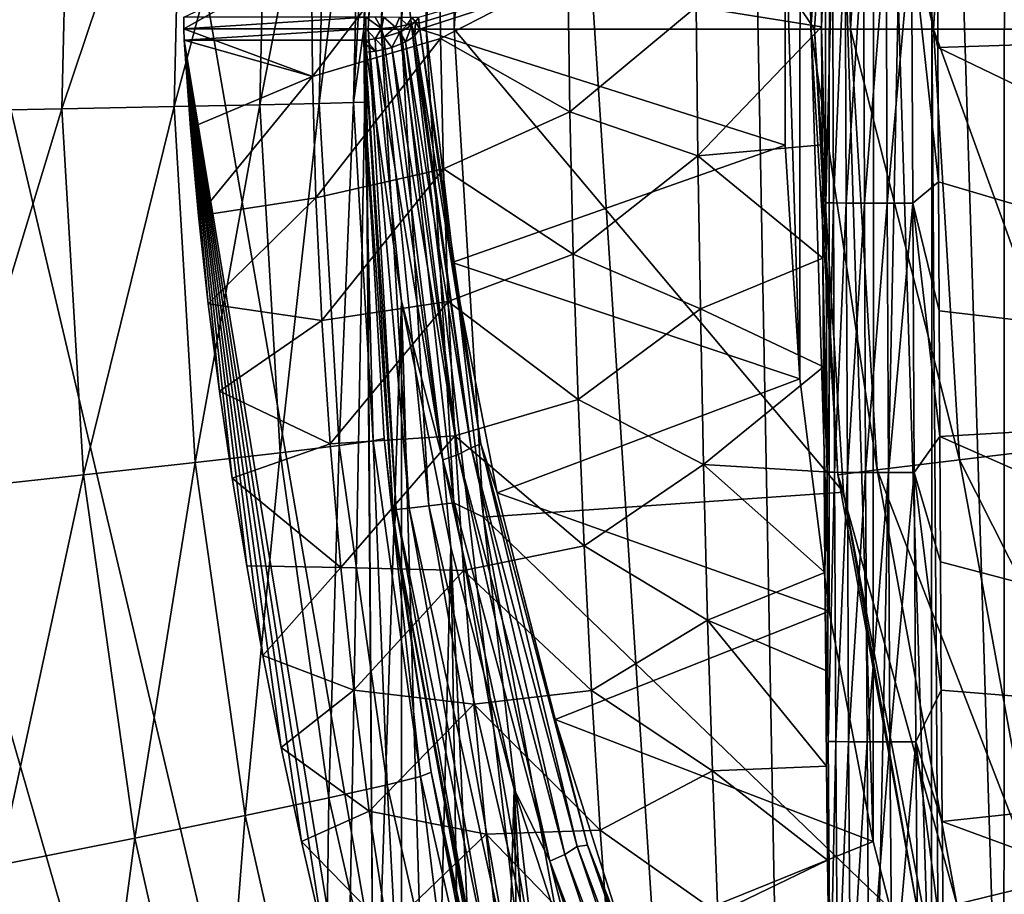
# Model space of a CAD drawing. Header units: metres. Extents: x -109 to 109, y -19 to 107.
# Tile 101 of 256: x -24.91 to -19.45, y 15.7 to 20.56. Entities that reach past the tile are written whole.
import ezdxf

# ---------------------------------------------------------------- set-up
doc = ezdxf.new("R2010")
doc.units = ezdxf.units.M
doc.layers.add('solid_21_412_310_XXX', color=7, linetype='CONTINUOUS')

msp = doc.modelspace()

# ---------------------------------------------------------------- linework, layer by layer
at = {"layer": 'solid_21_412_310_XXX'}
for points in [[(-19.715151, 0.898101, 17.338373), (-18.999298, 27.7437, 17.349897), (-19.895079, 27.459368, 17.335409)], [(-19.715151, 0.898101, 17.338373), (-9.823296, 0.892681, 17.459875), (-18.999298, 27.7437, 17.349897)], [(-19.448763, 13.499672, -52.132038), (-19.443954, 27.525126, -52.132038), (-19.846893, 26.288473, -52.132038)], [(-18.969702, 12.290525, -52.132038), (-19.443954, 27.525126, -52.132038), (-19.448763, 13.499672, -52.132038)], [(-20.444805, 0.898597, 17.326187), (-19.895079, 27.459368, 17.335409), (-20.938921, 27.151268, 17.317684)], [(-20.444805, 0.898597, 17.326187), (-19.715151, 0.898101, 17.338373), (-19.895079, 27.459368, 17.335409)], [(-20.444805, 0.898597, 17.326187), (-20.938921, 27.151268, 17.317684), (-22.130312, 26.826952, 17.296345)], [(-20.444805, 0.898597, 17.326187), (-22.130312, 26.826952, 17.296345), (-23.433863, 26.502331, 17.271643)], [(-20.444805, 0.898597, 17.326187), (-23.433863, 26.502331, 17.271643), (-24.826683, 26.186829, 17.243689)], [(-19.850853, 14.736597, -52.132038), (-19.846893, 26.288473, -52.132038), (-20.17127, 25.02891, -52.132038)], [(-19.448763, 13.499672, -52.132038), (-19.846893, 26.288473, -52.132038), (-19.850853, 14.736597, -52.132038)], [(-20.444805, 0.898597, 17.326187), (-24.826683, 26.186829, 17.243689), (-26.331234, 25.878469, 17.211678)], [(-20.444805, 0.898597, 17.326187), (-26.331234, 25.878469, 17.211678), (-27.562853, 25.648483, 17.184071)], [(-20.444805, 0.898597, 17.326187), (-27.562853, 25.648483, 17.184071), (-28.922421, 25.416235, 17.15213)], [(-29.605223, 0.905836, 17.135508), (-20.444805, 0.898597, 17.326187), (-28.922421, 25.416235, 17.15213)], [(-20.174366, 15.996383, -52.132038), (-20.17127, 25.02891, -52.132038), (-20.415787, 23.75149, -52.132038)], [(-19.850853, 14.736597, -52.132038), (-20.17127, 25.02891, -52.132038), (-20.174366, 15.996383, -52.132038)], [(-20.418015, 17.274012, -52.132038), (-20.415787, 23.75149, -52.132038), (-20.579493, 22.46118, -52.132038)], [(-20.174366, 15.996383, -52.132038), (-20.415787, 23.75149, -52.132038), (-20.418015, 17.274012, -52.132038)], [(-22.832302, 23.278088, -39.132038), (-23, 20.505743, -39.132038), (-22.942003, 22.138048, -33.986221)], [(-22.975529, 20.505743, -39.286549), (-23, 20.505743, -39.132038), (-22.832302, 23.278088, -39.132038)], [(-22.820175, 23.173038, -39.286549), (-22.975529, 20.505743, -39.286549), (-22.832302, 23.278088, -39.132038)], [(-22.904417, 20.505743, -39.42606), (-22.975529, 20.505743, -39.286549), (-22.820175, 23.173038, -39.286549)], [(-22.749544, 23.164783, -39.42606), (-22.904417, 20.505743, -39.42606), (-22.820175, 23.173038, -39.286549)], [(-22.500881, 23.135719, -39.607712), (-22.336355, 23.214449, -39.632038), (-22.5, 20.505743, -39.632038)], [(-22.336355, 23.214449, -39.632038), (-20.5, 20.505732, -39.632038), (-22.5, 20.505743, -39.632038)], [(-22.336355, 23.214449, -39.632038), (-20.338352, 23.075047, -39.632038), (-20.5, 20.505732, -39.632038)], [(-22.749544, 23.164783, -39.42606), (-22.793638, 20.505743, -39.536732), (-22.904417, 20.505743, -39.42606)], [(-22.749544, 23.164783, -39.42606), (-22.639515, 23.151922, -39.536732), (-22.793638, 20.505743, -39.536732)], [(-22.639515, 23.151922, -39.536732), (-22.65406, 20.505743, -39.607712), (-22.793638, 20.505743, -39.536732)], [(-22.639515, 23.151922, -39.536732), (-22.500881, 23.135719, -39.607712), (-22.65406, 20.505743, -39.607712)], [(-22.65406, 20.505743, -39.607712), (-22.500881, 23.135719, -39.607712), (-22.5, 20.505743, -39.632038)], [(-20.338352, 23.075047, -39.632038), (-20.520336, 20.505732, -41.829506), (-20.5, 20.505732, -39.632038)], [(-20.338352, 23.075047, -39.632038), (-20.37072, 22.979185, -41.829506), (-20.520336, 20.505732, -41.829506)], [(-20.299118, 20.505732, -44.018112), (-20.520336, 20.505732, -41.829506), (-20.37072, 22.979185, -41.829506)], [(-20.151115, 22.95252, -44.018112), (-20.299118, 20.505732, -44.018112), (-20.37072, 22.979185, -41.829506)], [(-20.151115, 22.95252, -44.018112), (-19.838882, 20.505732, -46.169186), (-20.299118, 20.505732, -44.018112)], [(-20.151115, 22.95252, -44.018112), (-19.694235, 22.897045, -46.169186), (-19.838882, 20.505732, -46.169186)], [(-19.694235, 22.897045, -46.169186), (-19.145199, 20.505732, -48.256706), (-19.838882, 20.505732, -46.169186)], [(-19.694235, 22.897045, -46.169186), (-19.005608, 22.813431, -48.256706), (-19.145199, 20.505732, -48.256706)], [(-15.328291, 22.709667, -73.088501), (-15.615627, 20.542156, -73.053223), (-19.822033, 22.037836, -72.783058)], [(-20.580833, 18.564461, -52.132038), (-20.579493, 22.46118, -52.132038), (-20.66173, 21.163097, -52.132038)], [(-20.418015, 17.274012, -52.132038), (-20.579493, 22.46118, -52.132038), (-20.580833, 18.564461, -52.132038)], [(-25.443653, 20.049664, -25.476389), (-25.394817, 22.154228, -25.479322), (-24.62809, 22.100763, -26.849182)], [(-23, 20.505743, -39.132038), (-22.953323, 21.970284, -33.985222), (-22.942003, 22.138048, -33.986221)], [(-24.675409, 20.064457, -26.846115), (-25.443653, 20.049664, -25.476389), (-24.62809, 22.100763, -26.849182)], [(-24.675409, 20.064457, -26.846115), (-24.62809, 22.100763, -26.849182), (-24.006826, 22.056429, -28.266579)], [(-24.052853, 20.076723, -28.263359), (-24.675409, 20.064457, -26.846115), (-24.006826, 22.056429, -28.266579)], [(-24.052853, 20.076723, -28.263359), (-24.006826, 22.056429, -28.266579), (-23.533339, 22.021448, -29.709164)], [(-23.57831, 20.086405, -29.705782), (-24.052853, 20.076723, -28.263359), (-23.533339, 22.021448, -29.709164)], [(-23.57831, 20.086405, -29.705782), (-23.533339, 22.021448, -29.709164), (-23.204338, 21.995676, -31.15587)], [(-15.615627, 20.542156, -73.053223), (-19.819111, 21.19243, -72.782127), (-19.822033, 22.037836, -72.783058)], [(-23.248484, 20.09354, -31.152328), (-23.57831, 20.086405, -29.705782), (-23.204338, 21.995676, -31.15587)], [(-23.248484, 20.09354, -31.152328), (-23.204338, 21.995676, -31.15587), (-23.01416, 21.978821, -32.586773)], [(-23.057713, 20.098207, -32.583076), (-23.248484, 20.09354, -31.152328), (-23.01416, 21.978821, -32.586773)], [(-23.057713, 20.098207, -32.583076), (-23.01416, 21.978821, -32.586773), (-22.953323, 21.970284, -33.985222)], [(-23.057713, 20.098207, -32.583076), (-22.953323, 21.970284, -33.985222), (-23, 20.505739, -33.981064)], [(-23, 20.505743, -39.132038), (-23, 20.505739, -33.981064), (-22.953323, 21.970284, -33.985222)], [(-22.582163, 21.15877, -54.778027), (-23.28558, 20.242884, -48.952114), (-23.291435, 20.907513, -48.952122)], [(-22.582163, 21.15877, -54.778027), (-22.575859, 20.453814, -54.778004), (-23.28558, 20.242884, -48.952114)], [(-20.66173, 21.163097, -52.132038), (-22.696228, 20.571396, -43.364555), (-22.692698, 20.538559, -43.380058)], [(-20.66173, 21.163097, -52.132038), (-22.692698, 20.538559, -43.380058), (-22.689163, 20.505732, -43.395569)], [(-20.662174, 19.862513, -52.132038), (-20.66173, 21.163097, -52.132038), (-22.689163, 20.505732, -43.395569)], [(-21.868734, 20.81805, -60.603901), (-22.575859, 20.453814, -54.778004), (-22.582163, 21.15877, -54.778027)], [(-21.156839, 20.63059, -66.429764), (-20.462788, 21.191622, -72.168312), (-20.46043, 20.518312, -72.167053)], [(-20.580833, 18.564461, -52.132038), (-20.66173, 21.163097, -52.132038), (-20.662174, 19.862513, -52.132038)], [(-20.46043, 20.518312, -72.167053), (-20.462788, 21.191622, -72.168312), (-20.440779, 21.03672, -72.316551)], [(-19.960665, 21.034695, -72.767792), (-19.819111, 21.19243, -72.782127), (-19.815825, 20.403658, -72.781075)], [(-15.615627, 20.542156, -73.053223), (-19.815825, 20.403658, -72.781075), (-19.819111, 21.19243, -72.782127)], [(-20.46043, 20.518312, -72.167053), (-20.440779, 21.03672, -72.316551), (-20.436005, 19.541374, -72.313972)], [(-20.436005, 19.541374, -72.313972), (-20.440779, 21.03672, -72.316551), (-20.399448, 21.036434, -72.456093)], [(-20.436005, 19.541374, -72.313972), (-20.399448, 21.036434, -72.456093), (-20.394577, 19.541058, -72.453896)], [(-20.394577, 19.541058, -72.453896), (-20.399448, 21.036434, -72.456093), (-20.328735, 21.036081, -72.577263)], [(-20.394577, 19.541058, -72.453896), (-20.328735, 21.036081, -72.577263), (-20.323565, 19.540699, -72.575409)], [(-20.323565, 19.540699, -72.575409), (-20.328735, 21.036081, -72.577263), (-20.228235, 21.035675, -72.671516)], [(-20.323565, 19.540699, -72.575409), (-20.228235, 21.035675, -72.671516), (-20.22262, 19.540316, -72.669891)], [(-20.22262, 19.540316, -72.669891), (-20.228235, 21.035675, -72.671516), (-20.102688, 21.035221, -72.734657)], [(-20.22262, 19.540316, -72.669891), (-20.102688, 21.035221, -72.734657), (-20.096577, 19.539915, -72.733055)], [(-20.096577, 19.539915, -72.733055), (-20.102688, 21.035221, -72.734657), (-19.960665, 21.034695, -72.767792)], [(-20.096577, 19.539915, -72.733055), (-19.960665, 21.034695, -72.767792), (-19.9541, 19.539463, -72.765984)], [(-19.960665, 21.034695, -72.767792), (-19.815825, 20.403658, -72.781075), (-19.812267, 19.658894, -72.779907)], [(-19.9541, 19.539463, -72.765984), (-19.960665, 21.034695, -72.767792), (-19.812267, 19.658894, -72.779907)], [(-23.999134, 20.507343, -43.139141), (-23.999908, 20.572241, -43.132038), (-23.291435, 20.907513, -48.952122)], [(-23.999134, 20.507343, -43.139141), (-23.291435, 20.907513, -48.952122), (-23.28558, 20.242884, -48.952114)], [(-21.868734, 20.81805, -60.603901), (-21.857105, 20.047796, -60.603863), (-22.575859, 20.453814, -54.778004)], [(-21.156839, 20.63059, -66.429764), (-21.857105, 20.047796, -60.603863), (-21.868734, 20.81805, -60.603901)], [(-21.147009, 19.803055, -66.42971), (-21.857105, 20.047796, -60.603863), (-21.156839, 20.63059, -66.429764)], [(-21.147009, 19.803055, -66.42971), (-21.156839, 20.63059, -66.429764), (-20.46043, 20.518312, -72.167053)], [(-22.988535, 20.572241, -43.132038), (-23.999908, 20.572241, -43.132038), (-23.999134, 20.507343, -43.139141)], [(-22.988535, 20.507309, -43.139153), (-22.988535, 20.572241, -43.132038), (-23.999134, 20.507343, -43.139141)], [(-22.902914, 20.51001, -43.151333), (-22.938379, 20.572096, -43.136261), (-22.988535, 20.572241, -43.132038)], [(-22.988535, 20.507309, -43.139153), (-22.902914, 20.51001, -43.151333), (-22.988535, 20.572241, -43.132038)], [(-22.902914, 20.51001, -43.151333), (-22.889627, 20.571955, -43.148811), (-22.938379, 20.572096, -43.136261)], [(-22.902914, 20.51001, -43.151333), (-22.824415, 20.517887, -43.186867), (-22.889627, 20.571955, -43.148811)], [(-22.824415, 20.517887, -43.186867), (-22.801702, 20.571699, -43.197319), (-22.889627, 20.571955, -43.148811)], [(-22.824415, 20.517887, -43.186867), (-22.759569, 20.530285, -43.242794), (-22.801702, 20.571699, -43.197319)], [(-22.759569, 20.530285, -43.242794), (-22.734711, 20.571505, -43.272125), (-22.801702, 20.571699, -43.197319)], [(-22.759569, 20.530285, -43.242794), (-22.713774, 20.546177, -43.314461), (-22.734711, 20.571505, -43.272125)], [(-22.759569, 20.530285, -43.242794), (-22.733553, 20.528164, -43.280251), (-22.713774, 20.546177, -43.314461)], [(-22.734711, 20.571505, -43.272125), (-22.713774, 20.546177, -43.314461), (-22.696228, 20.571396, -43.364555)], [(-22.713774, 20.546177, -43.314461), (-22.733553, 20.528164, -43.280251), (-22.71682, 20.470436, -43.32626)], [(-22.713774, 20.546177, -43.314461), (-22.71682, 20.470436, -43.32626), (-22.689163, 20.505732, -43.395569)], [(-22.692698, 20.538559, -43.380058), (-22.696228, 20.571396, -43.364555), (-22.713774, 20.546177, -43.314461)], [(-22.692698, 20.538559, -43.380058), (-22.713774, 20.546177, -43.314461), (-22.689163, 20.505732, -43.395569)], [(-23.996498, 20.445456, -43.160149), (-23.999134, 20.507343, -43.139141), (-23.28558, 20.242884, -48.952114)], [(-22.988535, 20.507309, -43.139153), (-23.999134, 20.507343, -43.139141), (-23.996498, 20.445456, -43.160149)], [(-22.988535, 20.507309, -43.139153), (-23.996498, 20.445456, -43.160149), (-22.988535, 20.445456, -43.160149)], [(-23.057713, 20.098207, -32.583076), (-23, 20.505739, -33.981064), (-22.996428, 20.100382, -33.981361)], [(-22.832306, 17.7334, -39.132038), (-23, 20.505739, -33.981064), (-23, 20.505743, -39.132038)], [(-22.820177, 17.838448, -39.286549), (-23, 20.505743, -39.132038), (-22.975529, 20.505743, -39.286549)], [(-22.832306, 17.7334, -39.132038), (-23, 20.505743, -39.132038), (-22.820177, 17.838448, -39.286549)], [(-22.996428, 20.100382, -33.981361), (-23, 20.505739, -33.981064), (-22.832306, 17.7334, -39.132038)], [(-22.988535, 20.507309, -43.139153), (-22.93786, 20.451622, -43.162067), (-22.902914, 20.51001, -43.151333)], [(-22.988535, 20.507309, -43.139153), (-22.988535, 20.445456, -43.160149), (-22.93786, 20.451622, -43.162067)], [(-22.749546, 17.846703, -39.42606), (-22.975529, 20.505743, -39.286549), (-22.904417, 20.505743, -39.42606)], [(-22.749546, 17.846703, -39.42606), (-22.820177, 17.838448, -39.286549), (-22.975529, 20.505743, -39.286549)], [(-22.902914, 20.51001, -43.151333), (-22.93786, 20.451622, -43.162067), (-22.888649, 20.461334, -43.171803)], [(-22.639517, 17.859564, -39.536732), (-22.904417, 20.505743, -39.42606), (-22.793638, 20.505743, -39.536732)], [(-22.639517, 17.859564, -39.536732), (-22.749546, 17.846703, -39.42606), (-22.904417, 20.505743, -39.42606)], [(-22.902914, 20.51001, -43.151333), (-22.888649, 20.461334, -43.171803), (-22.824415, 20.517887, -43.186867)], [(-22.824415, 20.517887, -43.186867), (-22.888649, 20.461334, -43.171803), (-22.800257, 20.49004, -43.213421)], [(-22.800257, 20.49004, -43.213421), (-22.888649, 20.461334, -43.171803), (-22.844606, 20.405153, -43.215763)], [(-22.800257, 20.49004, -43.213421), (-22.844606, 20.405153, -43.215763), (-22.793083, 20.424028, -43.244343)], [(-22.824415, 20.517887, -43.186867), (-22.800257, 20.49004, -43.213421), (-22.759569, 20.530285, -43.242794)], [(-22.759569, 20.530285, -43.242794), (-22.800257, 20.49004, -43.213421), (-22.733553, 20.528164, -43.280251)], [(-22.733553, 20.528164, -43.280251), (-22.800257, 20.49004, -43.213421), (-22.769415, 20.435228, -43.262901)], [(-22.800257, 20.49004, -43.213421), (-22.793083, 20.424028, -43.244343), (-22.769415, 20.435228, -43.262901)], [(-22.500883, 17.875767, -39.607712), (-22.793638, 20.505743, -39.536732), (-22.65406, 20.505743, -39.607712)], [(-22.500883, 17.875767, -39.607712), (-22.639517, 17.859564, -39.536732), (-22.793638, 20.505743, -39.536732)], [(-22.733553, 20.528164, -43.280251), (-22.769415, 20.435228, -43.262901), (-22.726404, 20.462379, -43.311195)], [(-22.733553, 20.528164, -43.280251), (-22.726404, 20.462379, -43.311195), (-22.71682, 20.470436, -43.32626)], [(-22.689163, 20.505732, -43.395569), (-22.71682, 20.470436, -43.32626), (-22.351048, 18.203053, -44.397087)], [(-22.510834, 19.211411, -44.006939), (-22.689163, 20.505732, -43.395569), (-22.351048, 18.203053, -44.397087)], [(-20.662174, 19.862513, -52.132038), (-22.689163, 20.505732, -43.395569), (-22.510834, 19.211411, -44.006939)], [(-22.336346, 17.796936, -39.632038), (-22.65406, 20.505743, -39.607712), (-22.5, 20.505743, -39.632038)], [(-22.336346, 17.796936, -39.632038), (-22.500883, 17.875767, -39.607712), (-22.65406, 20.505743, -39.607712)], [(-22.5, 20.505743, -39.632038), (-20.5, 20.505732, -39.632038), (-20.338352, 17.936419, -39.632038)], [(-22.336346, 17.796936, -39.632038), (-22.5, 20.505743, -39.632038), (-20.338352, 17.936419, -39.632038)], [(-21.147009, 19.803055, -66.42971), (-20.46043, 20.518312, -72.167053), (-20.457499, 19.864677, -72.165649)], [(-20.37072, 18.03228, -41.829506), (-20.5, 20.505732, -39.632038), (-20.520336, 20.505732, -41.829506)], [(-20.151115, 18.058945, -44.018112), (-20.520336, 20.505732, -41.829506), (-20.299118, 20.505732, -44.018112)], [(-20.151115, 18.058945, -44.018112), (-20.37072, 18.03228, -41.829506), (-20.520336, 20.505732, -41.829506)], [(-20.338352, 17.936419, -39.632038), (-20.5, 20.505732, -39.632038), (-20.37072, 18.03228, -41.829506)], [(-20.457499, 19.864677, -72.165649), (-20.46043, 20.518312, -72.167053), (-20.436005, 19.541374, -72.313972)], [(-19.694235, 18.11442, -46.169186), (-20.299118, 20.505732, -44.018112), (-19.838882, 20.505732, -46.169186)], [(-19.694235, 18.11442, -46.169186), (-20.151115, 18.058945, -44.018112), (-20.299118, 20.505732, -44.018112)], [(-19.005608, 18.198034, -48.256706), (-19.838882, 20.505732, -46.169186), (-19.145199, 20.505732, -48.256706)], [(-19.005608, 18.198034, -48.256706), (-19.694235, 18.11442, -46.169186), (-19.838882, 20.505732, -46.169186)], [(-15.615627, 20.542156, -73.053223), (-15.811991, 18.476454, -73.022598), (-19.815825, 20.403658, -72.781075)], [(-23.962351, 19.95785, -43.38752), (-23.996498, 20.445456, -43.160149), (-23.28558, 20.242884, -48.952114)], [(-23.918076, 19.46946, -43.615261), (-23.996498, 20.445456, -43.160149), (-23.962351, 19.95785, -43.38752)], [(-23.864222, 18.981806, -43.842659), (-23.996498, 20.445456, -43.160149), (-23.918076, 19.46946, -43.615261)], [(-23.801517, 18.496738, -44.068848), (-23.996498, 20.445456, -43.160149), (-23.864222, 18.981806, -43.842659)], [(-23.730379, 18.013475, -44.294197), (-23.996498, 20.445456, -43.160149), (-23.801517, 18.496738, -44.068848)], [(-23.650278, 17.526447, -44.521301), (-23.996498, 20.445456, -43.160149), (-23.730379, 18.013475, -44.294197)], [(-23.560019, 17.028524, -44.75349), (-23.996498, 20.445456, -43.160149), (-23.650278, 17.526447, -44.521301)], [(-23.458767, 16.51721, -44.991917), (-23.996498, 20.445456, -43.160149), (-23.560019, 17.028524, -44.75349)], [(-23.34654, 15.995479, -45.235207), (-23.996498, 20.445456, -43.160149), (-23.458767, 16.51721, -44.991917)], [(-23.223362, 15.466531, -45.481857), (-23.996498, 20.445456, -43.160149), (-23.34654, 15.995479, -45.235207)], [(-23.089214, 14.93401, -45.730175), (-23.996498, 20.445456, -43.160149), (-23.223362, 15.466531, -45.481857)], [(-22.988535, 20.445456, -43.160149), (-23.996498, 20.445456, -43.160149), (-23.089214, 14.93401, -45.730175)], [(-22.575859, 20.453814, -54.778004), (-23.266327, 19.569092, -48.952103), (-23.28558, 20.242884, -48.952114)], [(-22.575859, 20.453814, -54.778004), (-22.559172, 19.730801, -54.777981), (-23.266327, 19.569092, -48.952103)], [(-22.988535, 20.445456, -43.160149), (-23.089214, 14.93401, -45.730175), (-22.944643, 14.402617, -45.97797)], [(-22.93786, 20.451622, -43.162067), (-22.988535, 20.445456, -43.160149), (-22.933064, 20.384905, -43.19276)], [(-22.985474, 20.416628, -43.173592), (-22.988535, 20.445456, -43.160149), (-22.944643, 14.402617, -45.97797)], [(-22.933064, 20.384905, -43.19276), (-22.988535, 20.445456, -43.160149), (-22.985474, 20.416628, -43.173592)], [(-22.888649, 20.461334, -43.171803), (-22.93786, 20.451622, -43.162067), (-22.881506, 20.395103, -43.202728)], [(-22.93786, 20.451622, -43.162067), (-22.933064, 20.384905, -43.19276), (-22.881506, 20.395103, -43.202728)], [(-22.888649, 20.461334, -43.171803), (-22.881506, 20.395103, -43.202728), (-22.844606, 20.405153, -43.215763)], [(-22.793083, 20.424028, -43.244343), (-22.47621, 18.144625, -44.276516), (-22.769415, 20.435228, -43.262901)], [(-22.726404, 20.462379, -43.311195), (-22.769415, 20.435228, -43.262901), (-22.403925, 18.181967, -44.32423)], [(-22.47621, 18.144625, -44.276516), (-22.403925, 18.181967, -44.32423), (-22.769415, 20.435228, -43.262901)], [(-22.726404, 20.462379, -43.311195), (-22.403925, 18.181967, -44.32423), (-22.71682, 20.470436, -43.32626)], [(-22.403925, 18.181967, -44.32423), (-22.351048, 18.203053, -44.397087), (-22.71682, 20.470436, -43.32626)], [(-21.857105, 20.047796, -60.603863), (-22.559172, 19.730801, -54.777981), (-22.575859, 20.453814, -54.778004)], [(-22.985003, 20.378946, -43.191162), (-22.985474, 20.416628, -43.173592), (-22.944643, 14.402617, -45.97797)], [(-22.933064, 20.384905, -43.19276), (-22.985474, 20.416628, -43.173592), (-22.985003, 20.378946, -43.191162)], [(-22.933064, 20.384905, -43.19276), (-22.985003, 20.378946, -43.191162), (-22.791, 18.995989, -43.836044)], [(-22.881506, 20.395103, -43.202728), (-22.933064, 20.384905, -43.19276), (-22.562944, 18.115688, -44.253304)], [(-22.933064, 20.384905, -43.19276), (-22.791, 18.995989, -43.836044), (-22.562944, 18.115688, -44.253304)], [(-22.881506, 20.395103, -43.202728), (-22.562944, 18.115688, -44.253304), (-22.844606, 20.405153, -43.215763)], [(-22.793083, 20.424028, -43.244343), (-22.844606, 20.405153, -43.215763), (-22.47621, 18.144625, -44.276516)], [(-22.562944, 18.115688, -44.253304), (-22.47621, 18.144625, -44.276516), (-22.844606, 20.405153, -43.215763)], [(-15.811991, 18.476454, -73.022598), (-19.812267, 19.658894, -72.779907), (-19.815825, 20.403658, -72.781075)], [(-22.791, 18.995989, -43.836044), (-22.985003, 20.378946, -43.191162), (-22.944643, 14.402617, -45.97797)], [(-23.918076, 19.46946, -43.615261), (-23.962351, 19.95785, -43.38752), (-23.28558, 20.242884, -48.952114)], [(-23.918076, 19.46946, -43.615261), (-23.28558, 20.242884, -48.952114), (-23.266327, 19.569092, -48.952103)], [(-25.320362, 17.948299, -25.483753), (-25.443653, 20.049664, -25.476389), (-24.675409, 20.064457, -26.846115)], [(-24.55595, 18.03124, -26.853815), (-25.320362, 17.948299, -25.483753), (-24.675409, 20.064457, -26.846115)], [(-24.55595, 18.03124, -26.853815), (-24.675409, 20.064457, -26.846115), (-24.052853, 20.076723, -28.263359)], [(-23.936653, 18.10001, -28.271441), (-24.55595, 18.03124, -26.853815), (-24.052853, 20.076723, -28.263359)], [(-23.936653, 18.10001, -28.271441), (-24.052853, 20.076723, -28.263359), (-23.57831, 20.086405, -29.705782)], [(-23.464781, 18.154264, -29.71427), (-23.936653, 18.10001, -28.271441), (-23.57831, 20.086405, -29.705782)], [(-23.464781, 18.154264, -29.71427), (-23.57831, 20.086405, -29.705782), (-23.248484, 20.09354, -31.152328)], [(-23.137033, 18.194225, -31.161221), (-23.464781, 18.154264, -29.71427), (-23.248484, 20.09354, -31.152328)], [(-23.137033, 18.194225, -31.161221), (-23.248484, 20.09354, -31.152328), (-23.057713, 20.098207, -32.583076)], [(-22.947762, 18.22035, -32.592358), (-23.137033, 18.194225, -31.161221), (-23.057713, 20.098207, -32.583076)], [(-22.947762, 18.22035, -32.592358), (-23.057713, 20.098207, -32.583076), (-22.996428, 20.100382, -33.981361)], [(-22.887472, 18.233377, -33.991016), (-22.996428, 20.100382, -33.981361), (-22.832306, 17.7334, -39.132038)], [(-22.947762, 18.22035, -32.592358), (-22.996428, 20.100382, -33.981361), (-22.887472, 18.233377, -33.991016)], [(-21.857105, 20.047796, -60.603863), (-21.838129, 19.256327, -60.603825), (-22.559172, 19.730801, -54.777981)], [(-21.147009, 19.803055, -66.42971), (-21.838129, 19.256327, -60.603825), (-21.857105, 20.047796, -60.603863)], [(-20.580833, 18.564461, -52.132038), (-20.662174, 19.862513, -52.132038), (-22.510834, 19.211411, -44.006939)], [(-21.147009, 19.803055, -66.42971), (-20.457499, 19.864677, -72.165649), (-20.454128, 19.235392, -72.164139)], [(-20.454128, 19.235392, -72.164139), (-20.457499, 19.864677, -72.165649), (-20.436005, 19.541374, -72.313972)], [(-21.132978, 18.952715, -66.429657), (-21.838129, 19.256327, -60.603825), (-21.147009, 19.803055, -66.42971)], [(-21.132978, 18.952715, -66.429657), (-21.147009, 19.803055, -66.42971), (-20.454128, 19.235392, -72.164139)], [(-22.559172, 19.730801, -54.777981), (-23.233711, 18.888626, -48.952087), (-23.266327, 19.569092, -48.952103)], [(-22.559172, 19.730801, -54.777981), (-22.532141, 18.994284, -54.777954), (-23.233711, 18.888626, -48.952087)], [(-21.838129, 19.256327, -60.603825), (-22.532141, 18.994284, -54.777954), (-22.559172, 19.730801, -54.777981)], [(-19.9541, 19.539463, -72.765984), (-19.812267, 19.658894, -72.779907), (-19.808464, 18.943228, -72.778664)], [(-15.811991, 18.476454, -73.022598), (-19.808464, 18.943228, -72.778664), (-19.812267, 19.658894, -72.779907)], [(-23.864222, 18.981806, -43.842659), (-23.918076, 19.46946, -43.615261), (-23.266327, 19.569092, -48.952103)], [(-23.864222, 18.981806, -43.842659), (-23.266327, 19.569092, -48.952103), (-23.233711, 18.888626, -48.952087)], [(-20.454128, 19.235392, -72.164139), (-20.436005, 19.541374, -72.313972), (-20.430206, 18.046431, -72.31076)], [(-20.430206, 18.046431, -72.31076), (-20.436005, 19.541374, -72.313972), (-20.394577, 19.541058, -72.453896)], [(-20.430206, 18.046431, -72.31076), (-20.394577, 19.541058, -72.453896), (-20.388678, 18.046059, -72.451096)], [(-20.388678, 18.046059, -72.451096), (-20.394577, 19.541058, -72.453896), (-20.323565, 19.540699, -72.575409)], [(-20.388678, 18.046059, -72.451096), (-20.323565, 19.540699, -72.575409), (-20.317348, 18.045656, -72.572975)], [(-20.317348, 18.045656, -72.572975), (-20.323565, 19.540699, -72.575409), (-20.22262, 19.540316, -72.669891)], [(-20.317348, 18.045656, -72.572975), (-20.22262, 19.540316, -72.669891), (-20.215935, 18.045244, -72.667694)], [(-20.215935, 18.045244, -72.667694), (-20.22262, 19.540316, -72.669891), (-20.096577, 19.539915, -72.733055)], [(-20.215935, 18.045244, -72.667694), (-20.096577, 19.539915, -72.733055), (-20.089369, 18.044827, -72.730881)], [(-20.089369, 18.044827, -72.730881), (-20.096577, 19.539915, -72.733055), (-19.9541, 19.539463, -72.765984)], [(-20.089369, 18.044827, -72.730881), (-19.9541, 19.539463, -72.765984), (-19.946411, 18.044374, -72.763588)], [(-19.9541, 19.539463, -72.765984), (-19.808464, 18.943228, -72.778664), (-19.804581, 18.244213, -72.777321)], [(-19.946411, 18.044374, -72.763588), (-19.9541, 19.539463, -72.765984), (-19.804581, 18.244213, -72.777321)], [(-21.838129, 19.256327, -60.603825), (-21.811852, 18.450279, -60.603775), (-22.532141, 18.994284, -54.777954)], [(-21.132978, 18.952715, -66.429657), (-21.811852, 18.450279, -60.603775), (-21.838129, 19.256327, -60.603825)], [(-21.132978, 18.952715, -66.429657), (-20.454128, 19.235392, -72.164139), (-20.450413, 18.631578, -72.162567)], [(-20.450413, 18.631578, -72.162567), (-20.454128, 19.235392, -72.164139), (-20.430206, 18.046431, -72.31076)], [(-22.260212, 17.932169, -44.611298), (-22.510834, 19.211411, -44.006939), (-22.351048, 18.203053, -44.397087)], [(-20.580833, 18.564461, -52.132038), (-22.510834, 19.211411, -44.006939), (-22.260212, 17.932169, -44.611298)], [(-23.801517, 18.496738, -44.068848), (-23.864222, 18.981806, -43.842659), (-23.233711, 18.888626, -48.952087)], [(-22.532141, 18.994284, -54.777954), (-23.187759, 18.203976, -48.952072), (-23.233711, 18.888626, -48.952087)], [(-22.532141, 18.994284, -54.777954), (-22.494804, 18.248816, -54.777924), (-23.187759, 18.203976, -48.952072)], [(-22.791, 18.995989, -43.836044), (-22.944643, 14.402617, -45.97797), (-22.790789, 13.877144, -46.223)], [(-22.791, 18.995989, -43.836044), (-22.790789, 13.877144, -46.223), (-22.624588, 13.348271, -46.46962)], [(-22.518353, 17.629951, -44.473038), (-22.791, 18.995989, -43.836044), (-22.624588, 13.348271, -46.46962)], [(-22.562944, 18.115688, -44.253304), (-22.791, 18.995989, -43.836044), (-22.518353, 17.629951, -44.473038)], [(-21.811852, 18.450279, -60.603775), (-22.494804, 18.248816, -54.777924), (-22.532141, 18.994284, -54.777954)], [(-21.114803, 18.088341, -66.429588), (-21.811852, 18.450279, -60.603775), (-21.132978, 18.952715, -66.429657)], [(-21.114803, 18.088341, -66.429588), (-21.132978, 18.952715, -66.429657), (-20.450413, 18.631578, -72.162567)], [(-15.811991, 18.476454, -73.022598), (-19.804581, 18.244213, -72.777321), (-19.808464, 18.943228, -72.778664)], [(-23.801517, 18.496738, -44.068848), (-23.233711, 18.888626, -48.952087), (-23.187759, 18.203976, -48.952072)], [(-21.114803, 18.088341, -66.429588), (-20.450413, 18.631578, -72.162567), (-20.446392, 18.049107, -72.160904)], [(-20.446392, 18.049107, -72.160904), (-20.450413, 18.631578, -72.162567), (-20.430206, 18.046431, -72.31076)], [(-20.418015, 17.274012, -52.132038), (-20.580833, 18.564461, -52.132038), (-22.260212, 17.932169, -44.611298)], [(-23.730379, 18.013475, -44.294197), (-23.801517, 18.496738, -44.068848), (-23.187759, 18.203976, -48.952072)], [(-15.811991, 18.476454, -73.022598), (-15.908913, 16.523676, -72.996704), (-19.804581, 18.244213, -72.777321)], [(-21.811852, 18.450279, -60.603775), (-21.778324, 17.637777, -60.603725), (-22.494804, 18.248816, -54.777924)], [(-21.114803, 18.088341, -66.429588), (-21.778324, 17.637777, -60.603725), (-21.811852, 18.450279, -60.603775)], [(-23.730379, 18.013475, -44.294197), (-23.187759, 18.203976, -48.952072), (-23.128508, 17.518002, -48.952057)], [(-22.494804, 18.248816, -54.777924), (-23.128508, 17.518002, -48.952057), (-23.187759, 18.203976, -48.952072)], [(-22.871065, 16.310759, -31.182274), (-23.137033, 18.194225, -31.161221), (-22.947762, 18.22035, -32.592358)], [(-22.494804, 18.248816, -54.777924), (-22.447205, 17.500162, -54.777889), (-23.128508, 17.518002, -48.952057)], [(-22.685314, 16.357897, -32.614338), (-22.947762, 18.22035, -32.592358), (-22.887472, 18.233377, -33.991016)], [(-22.685314, 16.357897, -32.614338), (-22.871065, 16.310759, -31.182274), (-22.947762, 18.22035, -32.592358)], [(-22.854527, 17.922985, -33.993927), (-22.887472, 18.233377, -33.991016), (-22.832306, 17.7334, -39.132038)], [(-22.685314, 16.357897, -32.614338), (-22.887472, 18.233377, -33.991016), (-22.854527, 17.922985, -33.993927)], [(-21.778324, 17.637777, -60.603725), (-22.447205, 17.500162, -54.777889), (-22.494804, 18.248816, -54.777924)], [(-22.403925, 18.181967, -44.32423), (-21.816542, 15.968333, -45.366909), (-22.351048, 18.203053, -44.397087)], [(-22.260212, 17.932169, -44.611298), (-22.351048, 18.203053, -44.397087), (-21.759974, 15.975366, -45.44865)], [(-21.816542, 15.968333, -45.366909), (-21.759974, 15.975366, -45.44865), (-22.351048, 18.203053, -44.397087)], [(-19.946411, 18.044374, -72.763588), (-19.804581, 18.244213, -72.777321), (-19.800573, 17.549528, -72.775856)], [(-15.908913, 16.523676, -72.996704), (-19.800573, 17.549528, -72.775856), (-19.804581, 18.244213, -72.777321)], [(-19.005608, 18.198034, -48.256706), (-18.588873, 15.923986, -48.256706), (-19.694235, 18.11442, -46.169186)], [(-23.659435, 16.14019, -28.290569), (-23.936653, 18.10001, -28.271441), (-23.464781, 18.154264, -29.71427)], [(-23.193895, 16.23847, -29.734358), (-23.659435, 16.14019, -28.290569), (-23.464781, 18.154264, -29.71427)], [(-23.193895, 16.23847, -29.734358), (-23.464781, 18.154264, -29.71427), (-23.137033, 18.194225, -31.161221)], [(-22.871065, 16.310759, -31.182274), (-23.193895, 16.23847, -29.734358), (-23.137033, 18.194225, -31.161221)], [(-22.562944, 18.115688, -44.253304), (-21.968328, 15.887268, -45.295498), (-22.47621, 18.144625, -44.276516)], [(-22.47621, 18.144625, -44.276516), (-21.884851, 15.924453, -45.318909), (-22.403925, 18.181967, -44.32423)], [(-21.968328, 15.887268, -45.295498), (-21.884851, 15.924453, -45.318909), (-22.47621, 18.144625, -44.276516)], [(-21.884851, 15.924453, -45.318909), (-21.816542, 15.968333, -45.366909), (-22.403925, 18.181967, -44.32423)], [(-24.270979, 16.015514, -26.872038), (-24.55595, 18.03124, -26.853815), (-23.936653, 18.10001, -28.271441)], [(-23.659435, 16.14019, -28.290569), (-24.270979, 16.015514, -26.872038), (-23.936653, 18.10001, -28.271441)], [(-22.562944, 18.115688, -44.253304), (-22.518353, 17.629951, -44.473038), (-22.166359, 16.28676, -45.099377)], [(-22.562944, 18.115688, -44.253304), (-22.166359, 16.28676, -45.099377), (-21.968328, 15.887268, -45.295498)], [(-21.092541, 17.225845, -66.42952), (-21.778324, 17.637777, -60.603725), (-21.114803, 18.088341, -66.429588)], [(-21.114803, 18.088341, -66.429588), (-20.446392, 18.049107, -72.160904), (-20.442104, 17.490417, -72.159149)], [(-21.092541, 17.225845, -66.42952), (-21.114803, 18.088341, -66.429588), (-20.442104, 17.490417, -72.159149)], [(-19.694235, 18.11442, -46.169186), (-19.262402, 15.757977, -46.169186), (-20.151115, 18.058945, -44.018112)], [(-18.588873, 15.923986, -48.256706), (-19.262402, 15.757977, -46.169186), (-19.694235, 18.11442, -46.169186)], [(-25.026262, 15.865061, -25.501177), (-25.320362, 17.948299, -25.483753), (-24.55595, 18.03124, -26.853815)], [(-24.270979, 16.015514, -26.872038), (-25.026262, 15.865061, -25.501177), (-24.55595, 18.03124, -26.853815)], [(-20.442104, 17.490417, -72.159149), (-20.446392, 18.049107, -72.160904), (-20.430206, 18.046431, -72.31076)], [(-20.442104, 17.490417, -72.159149), (-20.430206, 18.046431, -72.31076), (-20.423265, 16.550964, -72.306564)], [(-20.423265, 16.550964, -72.306564), (-20.430206, 18.046431, -72.31076), (-20.388678, 18.046059, -72.451096)], [(-20.423265, 16.550964, -72.306564), (-20.388678, 18.046059, -72.451096), (-20.381681, 16.550583, -72.447395)], [(-20.381681, 16.550583, -72.447395), (-20.388678, 18.046059, -72.451096), (-20.317348, 18.045656, -72.572975)], [(-20.381681, 16.550583, -72.447395), (-20.317348, 18.045656, -72.572975), (-20.310028, 16.550207, -72.569756)], [(-20.151115, 18.058945, -44.018112), (-19.709263, 15.647836, -44.018112), (-20.37072, 18.03228, -41.829506)], [(-20.338352, 17.936419, -39.632038), (-20.37072, 18.03228, -41.829506), (-19.924051, 15.594894, -41.829506)], [(-19.709263, 15.647836, -44.018112), (-19.924051, 15.594894, -41.829506), (-20.37072, 18.03228, -41.829506)], [(-20.310028, 16.550207, -72.569756), (-20.317348, 18.045656, -72.572975), (-20.215935, 18.045244, -72.667694)], [(-20.310028, 16.550207, -72.569756), (-20.215935, 18.045244, -72.667694), (-20.208099, 16.549862, -72.664803)], [(-20.208099, 16.549862, -72.664803), (-20.215935, 18.045244, -72.667694), (-20.089369, 18.044827, -72.730881)], [(-20.208099, 16.549862, -72.664803), (-20.089369, 18.044827, -72.730881), (-20.080938, 16.549545, -72.728081)], [(-19.262402, 15.757977, -46.169186), (-19.709263, 15.647836, -44.018112), (-20.151115, 18.058945, -44.018112)], [(-20.080938, 16.549545, -72.728081), (-20.089369, 18.044827, -72.730881), (-19.946411, 18.044374, -72.763588)], [(-20.080938, 16.549545, -72.728081), (-19.946411, 18.044374, -72.763588), (-19.937426, 16.549215, -72.760574)], [(-19.946411, 18.044374, -72.763588), (-19.800573, 17.549528, -72.775856), (-19.796089, 16.837114, -72.774223)], [(-19.937426, 16.549215, -72.760574), (-19.946411, 18.044374, -72.763588), (-19.796089, 16.837114, -72.774223)], [(-23.650278, 17.526447, -44.521301), (-23.730379, 18.013475, -44.294197), (-23.128508, 17.518002, -48.952057)], [(-22.627205, 16.38146, -34.013863), (-22.854527, 17.922985, -33.993927), (-22.832306, 17.7334, -39.132038)], [(-22.685314, 16.357897, -32.614338), (-22.854527, 17.922985, -33.993927), (-22.627205, 16.38146, -34.013863)], [(-22.336346, 17.796936, -39.632038), (-20.338352, 17.936419, -39.632038), (-19.855953, 15.407584, -39.632038)], [(-21.938858, 16.673006, -45.206245), (-22.260212, 17.932169, -44.611298), (-21.759974, 15.975366, -45.44865)], [(-20.418015, 17.274012, -52.132038), (-22.260212, 17.932169, -44.611298), (-21.938858, 16.673006, -45.206245)], [(-19.855953, 15.407584, -39.632038), (-20.338352, 17.936419, -39.632038), (-19.924051, 15.594894, -41.829506)], [(-22.500883, 17.875767, -39.607712), (-22.043419, 15.281357, -39.607712), (-22.639517, 17.859564, -39.536732)], [(-22.336346, 17.796936, -39.632038), (-22.043419, 15.281357, -39.607712), (-22.500883, 17.875767, -39.607712)], [(-22.832306, 17.7334, -39.132038), (-22.820177, 17.838448, -39.286549), (-22.356222, 15.207221, -39.286549)], [(-22.749546, 17.846703, -39.42606), (-22.287027, 15.22362, -39.42606), (-22.820177, 17.838448, -39.286549)], [(-22.287027, 15.22362, -39.42606), (-22.356222, 15.207221, -39.286549), (-22.820177, 17.838448, -39.286549)], [(-22.639517, 17.859564, -39.536732), (-22.179235, 15.249167, -39.536732), (-22.749546, 17.846703, -39.42606)], [(-22.179235, 15.249167, -39.536732), (-22.287027, 15.22362, -39.42606), (-22.749546, 17.846703, -39.42606)], [(-22.043419, 15.281357, -39.607712), (-22.179235, 15.249167, -39.536732), (-22.639517, 17.859564, -39.536732)], [(-22.336346, 17.796936, -39.632038), (-19.855953, 15.407584, -39.632038), (-21.846836, 15.123749, -39.632038)], [(-22.336346, 17.796936, -39.632038), (-21.846836, 15.123749, -39.632038), (-22.043419, 15.281357, -39.607712)], [(-22.331665, 15.001482, -39.132038), (-22.832306, 17.7334, -39.132038), (-22.356222, 15.207221, -39.286549)], [(-22.627205, 16.38146, -34.013863), (-22.832306, 17.7334, -39.132038), (-22.331665, 15.001482, -39.132038)], [(-22.518353, 17.629951, -44.473038), (-22.624588, 13.348271, -46.46962), (-22.438362, 12.794771, -46.727718)], [(-22.518353, 17.629951, -44.473038), (-22.438362, 12.794771, -46.727718), (-22.279562, 12.349238, -46.935474)], [(-22.166359, 16.28676, -45.099377), (-22.518353, 17.629951, -44.473038), (-22.279562, 12.349238, -46.935474)], [(-21.778324, 17.637777, -60.603725), (-21.73761, 16.834442, -60.603672), (-22.447205, 17.500162, -54.777889)], [(-21.092541, 17.225845, -66.42952), (-21.73761, 16.834442, -60.603672), (-21.778324, 17.637777, -60.603725)], [(-15.908913, 16.523676, -72.996704), (-19.796089, 16.837114, -72.774223), (-19.800573, 17.549528, -72.775856)], [(-23.560019, 17.028524, -44.75349), (-23.650278, 17.526447, -44.521301), (-23.128508, 17.518002, -48.952057)], [(-23.560019, 17.028524, -44.75349), (-23.128508, 17.518002, -48.952057), (-23.056013, 16.835987, -48.952038)], [(-22.447205, 17.500162, -54.777889), (-23.056013, 16.835987, -48.952038), (-23.128508, 17.518002, -48.952057)], [(-22.447205, 17.500162, -54.777889), (-22.389404, 16.759119, -54.777851), (-23.056013, 16.835987, -48.952038)], [(-21.73761, 16.834442, -60.603672), (-22.389404, 16.759119, -54.777851), (-22.447205, 17.500162, -54.777889)], [(-21.092541, 17.225845, -66.42952), (-20.442104, 17.490417, -72.159149), (-20.437475, 16.945587, -72.157227)], [(-20.437475, 16.945587, -72.157227), (-20.442104, 17.490417, -72.159149), (-20.423265, 16.550964, -72.306564)], [(-20.174366, 15.996383, -52.132038), (-20.418015, 17.274012, -52.132038), (-21.938858, 16.673006, -45.206245)], [(-21.066256, 16.388069, -66.429451), (-21.73761, 16.834442, -60.603672), (-21.092541, 17.225845, -66.42952)], [(-21.092541, 17.225845, -66.42952), (-20.437475, 16.945587, -72.157227), (-20.432459, 16.41391, -72.155113)], [(-21.066256, 16.388069, -66.429451), (-21.092541, 17.225845, -66.42952), (-20.432459, 16.41391, -72.155113)], [(-23.458767, 16.51721, -44.991917), (-23.560019, 17.028524, -44.75349), (-23.056013, 16.835987, -48.952038)], [(-20.432459, 16.41391, -72.155113), (-20.437475, 16.945587, -72.157227), (-20.423265, 16.550964, -72.306564)], [(-23.458767, 16.51721, -44.991917), (-23.056013, 16.835987, -48.952038), (-22.970345, 16.164183, -48.952019)], [(-22.389404, 16.759119, -54.777851), (-22.970345, 16.164183, -48.952019), (-23.056013, 16.835987, -48.952038)], [(-21.73761, 16.834442, -60.603672), (-21.689774, 16.058277, -60.603619), (-22.389404, 16.759119, -54.777851)], [(-21.066256, 16.388069, -66.429451), (-21.689774, 16.058277, -60.603619), (-21.73761, 16.834442, -60.603672)], [(-19.937426, 16.549215, -72.760574), (-19.796089, 16.837114, -72.774223), (-19.791124, 16.10693, -72.7724)], [(-15.908913, 16.523676, -72.996704), (-19.791124, 16.10693, -72.7724), (-19.796089, 16.837114, -72.774223)], [(-22.389404, 16.759119, -54.777851), (-22.321472, 16.037783, -54.777817), (-22.970345, 16.164183, -48.952019)], [(-21.689774, 16.058277, -60.603619), (-22.321472, 16.037783, -54.777817), (-22.389404, 16.759119, -54.777851)], [(-21.548723, 15.438659, -45.789589), (-21.938858, 16.673006, -45.206245), (-21.759974, 15.975366, -45.44865)], [(-20.174366, 15.996383, -52.132038), (-21.938858, 16.673006, -45.206245), (-21.548723, 15.438659, -45.789589)], [(-23.34654, 15.995479, -45.235207), (-23.458767, 16.51721, -44.991917), (-22.970345, 16.164183, -48.952019)], [(-20.432459, 16.41391, -72.155113), (-20.423265, 16.550964, -72.306564), (-20.413326, 15.053146, -72.300468)], [(-20.413326, 15.053146, -72.300468), (-20.423265, 16.550964, -72.306564), (-20.381681, 16.550583, -72.447395)], [(-20.413326, 15.053146, -72.300468), (-20.381681, 16.550583, -72.447395), (-20.371862, 15.052918, -72.442154)], [(-20.371862, 15.052918, -72.442154), (-20.381681, 16.550583, -72.447395), (-20.310028, 16.550207, -72.569756)], [(-20.371862, 15.052918, -72.442154), (-20.310028, 16.550207, -72.569756), (-20.299881, 15.052836, -72.565369)], [(-20.299881, 15.052836, -72.565369), (-20.310028, 16.550207, -72.569756), (-20.208099, 16.549862, -72.664803)], [(-20.299881, 15.052836, -72.565369), (-20.208099, 16.549862, -72.664803), (-20.197287, 15.052926, -72.661087)], [(-20.197287, 15.052926, -72.661087), (-20.208099, 16.549862, -72.664803), (-20.080938, 16.549545, -72.728081)], [(-20.197287, 15.052926, -72.661087), (-20.080938, 16.549545, -72.728081), (-20.069284, 15.053164, -72.724693)], [(-20.069284, 15.053164, -72.724693), (-20.080938, 16.549545, -72.728081), (-19.937426, 16.549215, -72.760574)], [(-20.069284, 15.053164, -72.724693), (-19.937426, 16.549215, -72.760574), (-19.924946, 15.053471, -72.757072)], [(-19.937426, 16.549215, -72.760574), (-19.791124, 16.10693, -72.7724), (-19.784351, 15.368363, -72.77047)], [(-19.924946, 15.053471, -72.757072), (-19.937426, 16.549215, -72.760574), (-19.784351, 15.368363, -72.77047)], [(-15.908913, 16.523676, -72.996704), (-15.91111, 14.679421, -72.974457), (-19.791124, 16.10693, -72.7724)], [(-21.066256, 16.388069, -66.429451), (-20.432459, 16.41391, -72.155113), (-20.426962, 15.892223, -72.152748)], [(-20.426962, 15.892223, -72.152748), (-20.432459, 16.41391, -72.155113), (-20.413326, 15.053146, -72.300468)], [(-22.452463, 14.455984, -31.214922), (-22.871065, 16.310759, -31.182274), (-22.685314, 16.357897, -32.614338)], [(-22.272167, 14.523389, -32.648426), (-22.685314, 16.357897, -32.614338), (-22.627205, 16.38146, -34.013863)], [(-22.272167, 14.523389, -32.648426), (-22.452463, 14.455984, -31.214922), (-22.685314, 16.357897, -32.614338)], [(-22.420246, 15.374209, -34.031818), (-22.627205, 16.38146, -34.013863), (-22.331665, 15.001482, -39.132038)], [(-22.272167, 14.523389, -32.648426), (-22.627205, 16.38146, -34.013863), (-22.420246, 15.374209, -34.031818)], [(-21.036011, 15.598139, -66.429375), (-21.689774, 16.058277, -60.603619), (-21.066256, 16.388069, -66.429451)], [(-21.036011, 15.598139, -66.429375), (-21.066256, 16.388069, -66.429451), (-20.426962, 15.892223, -72.152748)], [(-22.767633, 14.352223, -29.765507), (-23.193895, 16.23847, -29.734358), (-22.871065, 16.310759, -31.182274)], [(-22.452463, 14.455984, -31.214922), (-22.767633, 14.352223, -29.765507), (-22.871065, 16.310759, -31.182274)], [(-22.166359, 16.28676, -45.099377), (-22.279562, 12.349238, -46.935474), (-22.097807, 11.863558, -47.161953)], [(-22.166359, 16.28676, -45.099377), (-22.097807, 11.863558, -47.161953), (-21.892057, 11.343223, -47.404587)], [(-21.737123, 14.972194, -45.712372), (-22.166359, 16.28676, -45.099377), (-21.892057, 11.343223, -47.404587)], [(-21.968328, 15.887268, -45.295498), (-22.166359, 16.28676, -45.099377), (-21.737123, 14.972194, -45.712372)], [(-23.223267, 14.210875, -28.320227), (-23.659435, 16.14019, -28.290569), (-23.193895, 16.23847, -29.734358)], [(-22.767633, 14.352223, -29.765507), (-23.223267, 14.210875, -28.320227), (-23.193895, 16.23847, -29.734358)], [(-23.822649, 14.03134, -26.900286), (-24.270979, 16.015514, -26.872038), (-23.659435, 16.14019, -28.290569)], [(-23.223267, 14.210875, -28.320227), (-23.822649, 14.03134, -26.900286), (-23.659435, 16.14019, -28.290569)], [(-23.34654, 15.995479, -45.235207), (-22.970345, 16.164183, -48.952019), (-22.871572, 15.508851, -48.952003)], [(-22.321472, 16.037783, -54.777817), (-22.871572, 15.508851, -48.952003), (-22.970345, 16.164183, -48.952019)], [(-15.91111, 14.679421, -72.974457), (-19.784351, 15.368363, -72.77047), (-19.791124, 16.10693, -72.7724)], [(-24.563587, 13.814506, -25.528185), (-25.026262, 15.865061, -25.501177), (-24.270979, 16.015514, -26.872038)], [(-23.822649, 14.03134, -26.900286), (-24.563587, 13.814506, -25.528185), (-24.270979, 16.015514, -26.872038)], [(-22.321472, 16.037783, -54.777817), (-22.243473, 15.348254, -54.777779), (-22.871572, 15.508851, -48.952003)], [(-21.689774, 16.058277, -60.603619), (-21.634882, 15.327291, -60.603565), (-22.321472, 16.037783, -54.777817)], [(-21.634882, 15.327291, -60.603565), (-22.243473, 15.348254, -54.777779), (-22.321472, 16.037783, -54.777817)], [(-21.036011, 15.598139, -66.429375), (-21.634882, 15.327291, -60.603565), (-21.689774, 16.058277, -60.603619)], [(-23.223362, 15.466531, -45.481857), (-23.34654, 15.995479, -45.235207), (-22.871572, 15.508851, -48.952003)], [(-21.884851, 15.924453, -45.318909), (-21.072481, 13.763428, -46.334129), (-21.816542, 15.968333, -45.366909)], [(-21.816542, 15.968333, -45.366909), (-21.008707, 13.813299, -46.382523), (-21.759974, 15.975366, -45.44865)], [(-21.072481, 13.763428, -46.334129), (-21.008707, 13.813299, -46.382523), (-21.816542, 15.968333, -45.366909)], [(-21.548723, 15.438659, -45.789589), (-21.759974, 15.975366, -45.44865), (-20.945021, 13.806973, -46.472656)], [(-21.008707, 13.813299, -46.382523), (-20.945021, 13.806973, -46.472656), (-21.759974, 15.975366, -45.44865)], [(-19.850853, 14.736597, -52.132038), (-20.174366, 15.996383, -52.132038), (-21.548723, 15.438659, -45.789589)], [(-21.968328, 15.887268, -45.295498), (-21.151913, 13.718381, -46.310459), (-21.884851, 15.924453, -45.318909)], [(-21.151913, 13.718381, -46.310459), (-21.072481, 13.763428, -46.334129), (-21.884851, 15.924453, -45.318909)], [(-24.563587, 13.814506, -25.528185), (-25.441072, 13.562015, -24.226347), (-25.026262, 15.865061, -25.501177)], [(-21.968328, 15.887268, -45.295498), (-21.737123, 14.972194, -45.712372), (-21.233173, 13.691096, -46.309757)], [(-21.968328, 15.887268, -45.295498), (-21.233173, 13.691096, -46.309757), (-21.151913, 13.718381, -46.310459)], [(-21.036011, 15.598139, -66.429375), (-20.426962, 15.892223, -72.152748), (-20.420706, 15.368338, -72.150047)], [(-20.420706, 15.368338, -72.150047), (-20.426962, 15.892223, -72.152748), (-20.413326, 15.053146, -72.300468)], [(-19.262402, 15.757977, -46.169186), (-18.549679, 13.470767, -46.169186), (-19.709263, 15.647836, -44.018112)]]:
    msp.add_3dface(points, dxfattribs=at)

doc.saveas('drawing.dxf')
